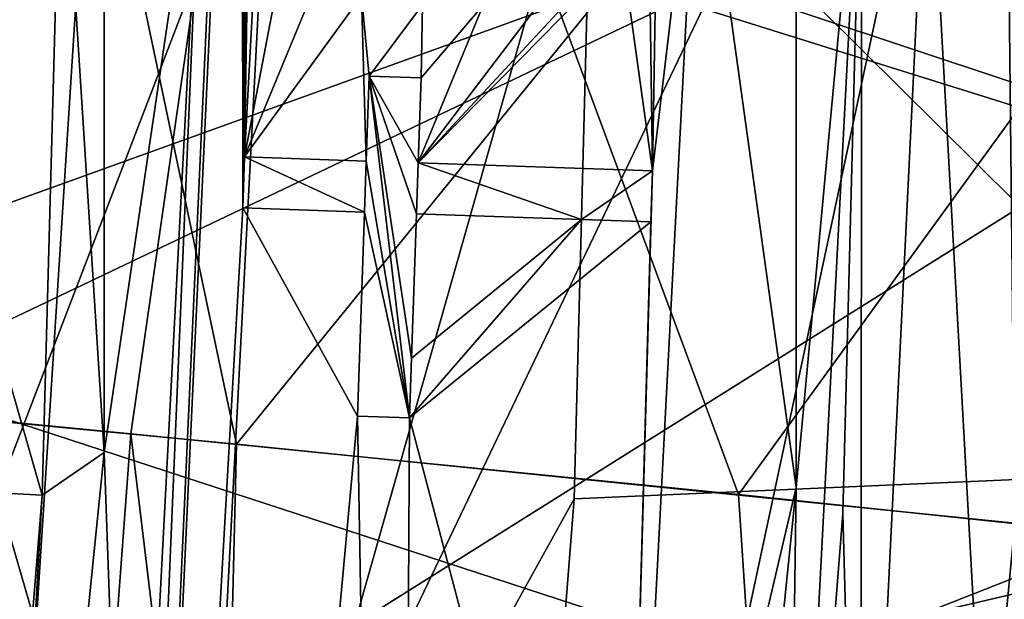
# Model space of a CAD drawing. Header units: millimetres. Extents: x -65 to 65, y -82 to 87.
# Tile 134 of 223: x 16.068 to 17.274, y 3 to 3.71. Entities that reach past the tile are written whole.
import ezdxf

# ---------------------------------------------------------------- set-up
doc = ezdxf.new("R2010")
doc.units = ezdxf.units.MM
doc.header["$LTSCALE"] = 101.851852
for name, color, linetype in [('10', 7, 'CONTINUOUS'), ('14', 7, 'CONTINUOUS'), ('3', 7, 'CONTINUOUS'), ('470', 7, 'CONTINUOUS'), ('471', 7, 'CONTINUOUS'), ('472', 7, 'CONTINUOUS'), ('474', 7, 'CONTINUOUS'), ('476', 7, 'CONTINUOUS'), ('481', 7, 'CONTINUOUS'), ('482', 7, 'CONTINUOUS'), ('487', 7, 'CONTINUOUS'), ('489', 7, 'CONTINUOUS'), ('494', 7, 'CONTINUOUS'), ('495', 7, 'CONTINUOUS'), ('496', 7, 'CONTINUOUS'), ('497', 7, 'CONTINUOUS'), ('498', 7, 'CONTINUOUS'), ('499', 7, 'CONTINUOUS'), ('500', 7, 'CONTINUOUS'), ('501', 7, 'CONTINUOUS'), ('502', 7, 'CONTINUOUS'), ('503', 7, 'CONTINUOUS'), ('504', 7, 'CONTINUOUS'), ('505', 7, 'CONTINUOUS'), ('506', 7, 'CONTINUOUS'), ('507', 7, 'CONTINUOUS'), ('508', 7, 'CONTINUOUS'), ('767', 7, 'CONTINUOUS'), ('774', 7, 'CONTINUOUS'), ('776', 7, 'CONTINUOUS'), ('778', 7, 'CONTINUOUS')]:
    doc.layers.add(name, color=color, linetype=linetype)

msp = doc.modelspace()

# ---------------------------------------------------------------- linework, layer by layer
at = {"layer": '10', "color": 7, "linetype": 'CONTINUOUS', "true_color": 0xebebeb}
for points in [[(15.0666, 5.0065, 123.3399), (15.4568, 3.2741, 123.5384), (16.405, 4.5966, 123.0204), (15.0666, 5.0065, 123.3399)], [(15.4568, 3.2741, 123.5384), (16.2045, 3.2026, 123.3263), (16.405, 4.5966, 123.0204), (15.4568, 3.2741, 123.5384)], [(16.2045, 3.2026, 123.3263), (16.9486, 3.128, 123.1042), (16.405, 4.5966, 123.0204), (16.2045, 3.2026, 123.3263)], [(16.405, 4.5966, 123.0204), (16.9486, 3.128, 123.1042), (17.702, 4.166, 122.6786), (16.405, 4.5966, 123.0204)], [(16.9486, 3.128, 123.1042), (17.6888, 3.0504, 122.8722), (17.702, 4.166, 122.6786), (16.9486, 3.128, 123.1042)]]:
    msp.add_3dface(points, dxfattribs=at)
at = {"layer": '14', "color": 7, "linetype": 'CONTINUOUS', "true_color": 0xebebeb}
for points in [[(17.4229, 3.5613, 120.6572), (16.1519, 3.9594, 121.0117), (17.5625, 4.7034, 120.3939), (17.4229, 3.5613, 120.6572)], [(16.1519, 3.9594, 121.0117), (14.7909, 2.8386, 121.6247), (14.8438, 4.3384, 121.3429), (16.1519, 3.9594, 121.0117)], [(16.0723, 2.7137, 121.2528), (14.7909, 2.8386, 121.6247), (16.1519, 3.9594, 121.0117), (16.0723, 2.7137, 121.2528)], [(17.4229, 3.5613, 120.6572), (16.0723, 2.7137, 121.2528), (16.1519, 3.9594, 121.0117), (17.4229, 3.5613, 120.6572)], [(17.3435, 2.5793, 120.8497), (16.0723, 2.7137, 121.2528), (17.4229, 3.5613, 120.6572), (17.3435, 2.5793, 120.8497)]]:
    msp.add_3dface(points, dxfattribs=at)
at = {"layer": '3', "color": 7, "linetype": 'CONTINUOUS', "true_color": 0xebebeb}
for points in [[(15.4568, 3.2741, 123.5384), (15.1998, -10.3544, 125.8276), (16.2045, 3.2026, 123.3263), (15.4568, 3.2741, 123.5384)], [(15.1998, -10.3544, 125.8276), (17.8535, -10.5104, 124.9426), (16.2045, 3.2026, 123.3263), (15.1998, -10.3544, 125.8276)], [(16.2045, 3.2026, 123.3263), (17.8535, -10.5104, 124.9426), (16.9486, 3.128, 123.1042), (16.2045, 3.2026, 123.3263)], [(16.9486, 3.128, 123.1042), (17.8535, -10.5104, 124.9426), (17.6888, 3.0504, 122.8722), (16.9486, 3.128, 123.1042)]]:
    msp.add_3dface(points, dxfattribs=at)
at = {"layer": '470', "color": 7, "linetype": 'CONTINUOUS', "true_color": 0xebebeb}
for points in [[(17.1528, 3.8814, 117.4606), (16.0182, 4.5324, 117.731), (15.6684, 3.3456, 118.0788), (17.1528, 3.8814, 117.4606)], [(17.1528, 3.8814, 117.4606), (18.2411, 3.2299, 117.1693), (18.2367, 4.1591, 116.9948), (17.1528, 3.8814, 117.4606)], [(16.9493, 2.9278, 117.7096), (17.1528, 3.8814, 117.4606), (15.6684, 3.3456, 118.0788), (16.9493, 2.9278, 117.7096)], [(18.2411, 3.2299, 117.1693), (17.1528, 3.8814, 117.4606), (16.9493, 2.9278, 117.7096), (18.2411, 3.2299, 117.1693)], [(15.4838, 2.2292, 118.3313), (16.9493, 2.9278, 117.7096), (15.6684, 3.3456, 118.0788), (15.4838, 2.2292, 118.3313)], [(18.2082, 2.5148, 117.3056), (18.2411, 3.2299, 117.1693), (16.9493, 2.9278, 117.7096), (18.2082, 2.5148, 117.3056)]]:
    msp.add_3dface(points, dxfattribs=at)
at = {"layer": '471', "color": 7, "linetype": 'CONTINUOUS', "true_color": 0xebebeb}
for points in [[(15.3745, 3.2817, 123.561), (16.0038, -10.5625, 125.6024), (16.3339, 3.1898, 123.2885), (15.3745, 3.2817, 123.561)], [(16.3339, 3.1898, 123.2885), (16.0038, -10.5625, 125.6024), (17.2872, 3.0929, 122.9995), (16.3339, 3.1898, 123.2885)], [(16.0038, -10.5625, 125.6024), (18.555, -10.7204, 124.707), (17.2872, 3.0929, 122.9995), (16.0038, -10.5625, 125.6024)]]:
    msp.add_3dface(points, dxfattribs=at)
at = {"layer": '472', "color": 7, "linetype": 'CONTINUOUS', "true_color": 0xebebeb}
for points in [[(15.3745, 3.2817, 123.561), (16.3339, 3.1898, 123.2885), (16.0026, 4.7655, 123.112), (15.3745, 3.2817, 123.561)], [(16.3339, 3.1898, 123.2885), (17.2739, 4.3464, 122.7887), (16.0026, 4.7655, 123.112), (16.3339, 3.1898, 123.2885)], [(16.3339, 3.1898, 123.2885), (17.2872, 3.0929, 122.9995), (17.2739, 4.3464, 122.7887), (16.3339, 3.1898, 123.2885)], [(17.2872, 3.0929, 122.9995), (18.5044, 3.9101, 122.4459), (17.2739, 4.3464, 122.7887), (17.2872, 3.0929, 122.9995)]]:
    msp.add_3dface(points, dxfattribs=at)
at = {"layer": '474', "color": 7, "linetype": 'CONTINUOUS', "true_color": 0xebebeb}
for points in [[(18.1217, 3.3549, 120.4436), (16.9199, 3.7544, 120.7957), (18.1839, 4.4077, 120.2283), (18.1217, 3.3549, 120.4436)], [(14.9648, 2.8222, 121.5762), (15.6822, 4.1379, 121.1272), (16.9199, 3.7544, 120.7957), (14.9648, 2.8222, 121.5762)], [(16.4059, 2.6795, 121.1503), (14.9648, 2.8222, 121.5762), (16.9199, 3.7544, 120.7957), (16.4059, 2.6795, 121.1503)], [(16.4059, 2.6795, 121.1503), (16.9199, 3.7544, 120.7957), (18.1217, 3.3549, 120.4436), (16.4059, 2.6795, 121.1503)], [(17.8338, 2.5247, 120.6851), (16.4059, 2.6795, 121.1503), (18.1217, 3.3549, 120.4436), (17.8338, 2.5247, 120.6851)]]:
    msp.add_3dface(points, dxfattribs=at)
at = {"layer": '476', "color": 7, "linetype": 'CONTINUOUS'}
for points in [[(17.6161, 4.8392, 99.6021), (16.7705, 4, 101.1), (17.6161, 3.1608, 99.6021), (17.6161, 4.8392, 99.6021)], [(16.7705, 4, 101.1), (16.7474, 3.1228, 101.1), (17.6161, 3.1608, 99.6021), (16.7705, 4, 101.1)], [(16.7474, 3.1228, 101.1), (16.6785, 2.2463, 101.1), (17.6161, 3.1608, 99.6021), (16.7474, 3.1228, 101.1)], [(17.6161, 3.1608, 99.6021), (16.6785, 2.2463, 101.1), (17.4566, 1.4901, 99.6021), (17.6161, 3.1608, 99.6021)]]:
    msp.add_3dface(points, dxfattribs=at)
at = {"layer": '481', "color": 7, "linetype": 'CONTINUOUS'}
for points in [[(17.0063, 2.2126, 91.3), (17.1, 4, 91.3), (17.0063, 2.2126, 96.1433), (17.0063, 2.2126, 91.3)], [(17.0063, 2.2126, 96.1433), (17.1, 4, 91.3), (17.0766, 3.1051, 96.1433), (17.0063, 2.2126, 96.1433)], [(17.0766, 3.1051, 96.1433), (17.1, 4, 91.3), (17.1, 4, 96.1433), (17.0766, 3.1051, 96.1433)]]:
    msp.add_3dface(points, dxfattribs=at)
at = {"layer": '482', "color": 7, "linetype": 'CONTINUOUS'}
for points in [[(16.0728, -1.2222, 91.1), (16.2928, 4, 91.1), (16.3385, 4.6144, 91.1), (16.0728, -1.2222, 91.1)], [(16.3407, 4.552, 91.1), (16.0728, -1.2222, 91.1), (16.3385, 4.6144, 91.1), (16.3407, 4.552, 91.1)], [(16.3418, 3.4793, 91.1), (16.0728, -1.2222, 91.1), (16.3407, 4.552, 91.1), (16.3418, 3.4793, 91.1)], [(16.3471, 4.3125, 91.1), (16.3418, 3.4793, 91.1), (16.3407, 4.552, 91.1), (16.3471, 4.3125, 91.1)], [(16.3439, 3.5417, 91.1), (16.3418, 3.4793, 91.1), (16.3471, 4.3125, 91.1), (16.3439, 3.5417, 91.1)], [(16.3439, 3.5417, 91.1), (16.3471, 4.3125, 91.1), (16.3481, 4.25, 91.1), (16.3439, 3.5417, 91.1)], [(16.3497, 3.8958, 91.1), (16.3439, 3.5417, 91.1), (16.3481, 4.25, 91.1), (16.3497, 3.8958, 91.1)], [(16.2928, 4, 91.1), (16.0728, -1.2222, 91.1), (16.2034, 2.296, 91.1), (16.2928, 4, 91.1)], [(16.9, 4, 91.1), (16.8072, 2.2325, 91.1), (16.8436, 3.5245, 91.1), (16.9, 4, 91.1)], [(16.9, 4, 91.1), (16.8436, 3.5245, 91.1), (16.8497, 3.8933, 91.1), (16.9, 4, 91.1)], [(16.3601, 3.8437, 91.1), (16.3439, 3.5417, 91.1), (16.3497, 3.8958, 91.1), (16.3601, 3.8437, 91.1)], [(16.8497, 3.8933, 91.1), (16.8436, 3.5245, 91.1), (16.8388, 3.8413, 91.1), (16.8497, 3.8933, 91.1)], [(16.3917, 3.7915, 91.1), (16.3439, 3.5417, 91.1), (16.3601, 3.8437, 91.1), (16.3917, 3.7915, 91.1)], [(16.8388, 3.8413, 91.1), (16.8436, 3.5245, 91.1), (16.8066, 3.7893, 91.1), (16.8388, 3.8413, 91.1)], [(16.4341, 3.76, 91.1), (16.3439, 3.5417, 91.1), (16.3917, 3.7915, 91.1), (16.4341, 3.76, 91.1)], [(16.8436, 3.5245, 91.1), (16.5565, 3.5344, 91.1), (16.8066, 3.7893, 91.1), (16.8436, 3.5245, 91.1)], [(16.8066, 3.7893, 91.1), (16.5565, 3.5344, 91.1), (16.7639, 3.7583, 91.1), (16.8066, 3.7893, 91.1)], [(16.4872, 3.7389, 91.1), (16.3439, 3.5417, 91.1), (16.4341, 3.76, 91.1), (16.4872, 3.7389, 91.1)], [(16.7639, 3.7583, 91.1), (16.5565, 3.5344, 91.1), (16.7106, 3.7377, 91.1), (16.7639, 3.7583, 91.1)], [(16.4928, 3.5366, 91.1), (16.3439, 3.5417, 91.1), (16.4872, 3.7389, 91.1), (16.4928, 3.5366, 91.1)], [(16.4963, 3.6407, 91.1), (16.4928, 3.5366, 91.1), (16.4872, 3.7389, 91.1), (16.4963, 3.6407, 91.1)], [(16.5616, 3.7281, 91.1), (16.4963, 3.6407, 91.1), (16.4872, 3.7389, 91.1), (16.5616, 3.7281, 91.1)], [(16.5601, 3.6385, 91.1), (16.4963, 3.6407, 91.1), (16.5616, 3.7281, 91.1), (16.5601, 3.6385, 91.1)], [(16.7106, 3.7377, 91.1), (16.5565, 3.5344, 91.1), (16.6361, 3.7277, 91.1), (16.7106, 3.7377, 91.1)], [(16.5565, 3.5344, 91.1), (16.5601, 3.6385, 91.1), (16.6361, 3.7277, 91.1), (16.5565, 3.5344, 91.1)], [(16.6361, 3.7277, 91.1), (16.5601, 3.6385, 91.1), (16.5616, 3.7281, 91.1), (16.6361, 3.7277, 91.1)], [(16.8072, 2.2325, 91.1), (16.8415, 3.4621, 91.1), (16.8436, 3.5245, 91.1), (16.8072, 2.2325, 91.1)], [(16.482, 3.2243, 91.1), (16.0728, -1.2222, 91.1), (16.3418, 3.4793, 91.1), (16.482, 3.2243, 91.1)], [(16.4906, 3.4741, 91.1), (16.482, 3.2243, 91.1), (16.3418, 3.4793, 91.1), (16.4906, 3.4741, 91.1)], [(16.8415, 3.4621, 91.1), (16.8072, 2.2325, 91.1), (16.5458, 3.2221, 91.1), (16.8415, 3.4621, 91.1)], [(16.7564, 3.465, 91.1), (16.5483, 3.295, 91.1), (16.5544, 3.4719, 91.1), (16.7564, 3.465, 91.1)], [(16.5305, 0.4861, 91.1), (16.0728, -1.2222, 91.1), (16.482, 3.2243, 91.1), (16.5305, 0.4861, 91.1)], [(16.5458, 3.2221, 91.1), (16.5305, 0.4861, 91.1), (16.482, 3.2243, 91.1), (16.5458, 3.2221, 91.1)], [(16.8072, 2.2325, 91.1), (16.5305, 0.4861, 91.1), (16.5458, 3.2221, 91.1), (16.8072, 2.2325, 91.1)]]:
    msp.add_3dface(points, dxfattribs=at)
at = {"layer": '487', "color": 7, "linetype": 'CONTINUOUS'}
for points in [[(17.0766, 3.1051, 96.1433), (17.1, 4, 96.1433), (17.0981, 2.316, 96.3039), (17.0766, 3.1051, 96.1433)], [(17.0981, 2.316, 96.3039), (17.1, 4, 96.1433), (17.1808, 4, 96.3039), (17.0981, 2.316, 96.3039)], [(17.0981, 2.316, 96.3039), (17.1808, 4, 96.3039), (17.2748, 2.2986, 96.3346), (17.0981, 2.316, 96.3039)], [(17.2748, 2.2986, 96.3346), (17.1808, 4, 96.3039), (17.3584, 4, 96.3346), (17.2748, 2.2986, 96.3346)], [(17.0063, 2.2126, 96.1433), (17.0766, 3.1051, 96.1433), (17.0981, 2.316, 96.3039), (17.0063, 2.2126, 96.1433)]]:
    msp.add_3dface(points, dxfattribs=at)
at = {"layer": '489', "color": 7, "linetype": 'CONTINUOUS'}
for points in [[(17.0195, 3.1369, 91.1586), (16.9, 4, 91.1), (17.0195, 4.8631, 91.1586), (17.0195, 3.1369, 91.1586)], [(17.1, 4, 91.3), (17.0195, 3.1369, 91.1586), (17.0195, 4.8631, 91.1586), (17.1, 4, 91.3)], [(16.8072, 2.2325, 91.1), (16.9, 4, 91.1), (17.0195, 3.1369, 91.1586), (16.8072, 2.2325, 91.1)], [(17.1, 4, 91.3), (17.0063, 2.2126, 91.3), (17.0195, 3.1369, 91.1586), (17.1, 4, 91.3)], [(16.8449, 1.4195, 91.1586), (16.8072, 2.2325, 91.1), (17.0195, 3.1369, 91.1586), (16.8449, 1.4195, 91.1586)], [(17.0063, 2.2126, 91.3), (16.8449, 1.4195, 91.1586), (17.0195, 3.1369, 91.1586), (17.0063, 2.2126, 91.3)]]:
    msp.add_3dface(points, dxfattribs=at)
at = {"layer": '494', "color": 7, "linetype": 'CONTINUOUS'}
for points in [[(16.4928, 3.5366, 91.2), (16.4963, 3.6407, 91.2), (16.5458, 3.2221, 91.2), (16.4928, 3.5366, 91.2)], [(16.5601, 3.6385, 91.2), (16.5565, 3.5344, 91.2), (16.4963, 3.6407, 91.2), (16.5601, 3.6385, 91.2)], [(16.4963, 3.6407, 91.2), (16.5565, 3.5344, 91.2), (16.5544, 3.4719, 91.2), (16.4963, 3.6407, 91.2)], [(16.5458, 3.2221, 91.2), (16.4963, 3.6407, 91.2), (16.5483, 3.295, 91.2), (16.5458, 3.2221, 91.2)], [(16.5483, 3.295, 91.2), (16.4963, 3.6407, 91.2), (16.5544, 3.4719, 91.2), (16.5483, 3.295, 91.2)], [(16.3418, 3.4793, 91.2), (16.3439, 3.5417, 91.2), (16.4906, 3.4741, 91.2), (16.3418, 3.4793, 91.2)], [(16.3439, 3.5417, 91.2), (16.4928, 3.5366, 91.2), (16.4906, 3.4741, 91.2), (16.3439, 3.5417, 91.2)], [(16.4906, 3.4741, 91.2), (16.4928, 3.5366, 91.2), (16.5458, 3.2221, 91.2), (16.4906, 3.4741, 91.2)], [(16.5544, 3.4719, 91.2), (16.5565, 3.5344, 91.2), (16.7564, 3.465, 91.2), (16.5544, 3.4719, 91.2)], [(16.5565, 3.5344, 91.2), (16.8436, 3.5245, 91.2), (16.7564, 3.465, 91.2), (16.5565, 3.5344, 91.2)], [(16.8436, 3.5245, 91.2), (16.8415, 3.4621, 91.2), (16.7564, 3.465, 91.2), (16.8436, 3.5245, 91.2)], [(16.482, 3.2243, 91.2), (16.4906, 3.4741, 91.2), (16.5458, 3.2221, 91.2), (16.482, 3.2243, 91.2)], [(16.8415, 3.4621, 91.2), (16.5458, 3.2221, 91.2), (16.7564, 3.465, 91.2), (16.8415, 3.4621, 91.2)], [(16.5458, 3.2221, 91.2), (16.5483, 3.295, 91.2), (16.7564, 3.465, 91.2), (16.5458, 3.2221, 91.2)]]:
    msp.add_3dface(points, dxfattribs=at)
at = {"layer": '495', "color": 7, "linetype": 'CONTINUOUS'}
for points in [[(16.8415, 3.4621, 91.1), (16.5458, 3.2221, 91.1), (16.8415, 3.4621, 91.2), (16.8415, 3.4621, 91.1)], [(16.8415, 3.4621, 91.2), (16.5458, 3.2221, 91.1), (16.5458, 3.2221, 91.2), (16.8415, 3.4621, 91.2)]]:
    msp.add_3dface(points, dxfattribs=at)
at = {"layer": '496', "color": 7, "linetype": 'CONTINUOUS'}
for points in [[(16.5458, 3.2221, 91.1), (16.482, 3.2243, 91.1), (16.482, 3.2243, 91.2), (16.5458, 3.2221, 91.1)], [(16.5458, 3.2221, 91.1), (16.482, 3.2243, 91.2), (16.5458, 3.2221, 91.2), (16.5458, 3.2221, 91.1)]]:
    msp.add_3dface(points, dxfattribs=at)
at = {"layer": '497', "color": 7, "linetype": 'CONTINUOUS'}
for points in [[(16.482, 3.2243, 91.1), (16.4906, 3.4741, 91.1), (16.482, 3.2243, 91.2), (16.482, 3.2243, 91.1)], [(16.4906, 3.4741, 91.1), (16.4906, 3.4741, 91.2), (16.482, 3.2243, 91.2), (16.4906, 3.4741, 91.1)]]:
    msp.add_3dface(points, dxfattribs=at)
at = {"layer": '498', "color": 7, "linetype": 'CONTINUOUS'}
for points in [[(16.4906, 3.4741, 91.1), (16.3418, 3.4793, 91.1), (16.4906, 3.4741, 91.2), (16.4906, 3.4741, 91.1)], [(16.3418, 3.4793, 91.1), (16.3418, 3.4793, 91.2), (16.4906, 3.4741, 91.2), (16.3418, 3.4793, 91.1)]]:
    msp.add_3dface(points, dxfattribs=at)
at = {"layer": '499', "color": 7, "linetype": 'CONTINUOUS'}
for points in [[(16.3418, 3.4793, 91.1), (16.3439, 3.5417, 91.1), (16.3439, 3.5417, 91.2), (16.3418, 3.4793, 91.1)], [(16.3418, 3.4793, 91.1), (16.3439, 3.5417, 91.2), (16.3418, 3.4793, 91.2), (16.3418, 3.4793, 91.1)]]:
    msp.add_3dface(points, dxfattribs=at)
at = {"layer": '500', "color": 7, "linetype": 'CONTINUOUS'}
for points in [[(16.3439, 3.5417, 91.1), (16.4928, 3.5366, 91.1), (16.3439, 3.5417, 91.2), (16.3439, 3.5417, 91.1)], [(16.4928, 3.5366, 91.1), (16.4928, 3.5366, 91.2), (16.3439, 3.5417, 91.2), (16.4928, 3.5366, 91.1)]]:
    msp.add_3dface(points, dxfattribs=at)
at = {"layer": '501', "color": 7, "linetype": 'CONTINUOUS'}
for points in [[(16.4928, 3.5366, 91.1), (16.4963, 3.6407, 91.1), (16.4928, 3.5366, 91.2), (16.4928, 3.5366, 91.1)], [(16.4963, 3.6407, 91.1), (16.4963, 3.6407, 91.2), (16.4928, 3.5366, 91.2), (16.4963, 3.6407, 91.1)]]:
    msp.add_3dface(points, dxfattribs=at)
at = {"layer": '502', "color": 7, "linetype": 'CONTINUOUS'}
for points in [[(16.4963, 3.6407, 91.1), (16.5601, 3.6385, 91.1), (16.5601, 3.6385, 91.2), (16.4963, 3.6407, 91.1)], [(16.4963, 3.6407, 91.1), (16.5601, 3.6385, 91.2), (16.4963, 3.6407, 91.2), (16.4963, 3.6407, 91.1)]]:
    msp.add_3dface(points, dxfattribs=at)
at = {"layer": '503', "color": 7, "linetype": 'CONTINUOUS'}
for points in [[(16.5601, 3.6385, 91.1), (16.5565, 3.5344, 91.1), (16.5601, 3.6385, 91.2), (16.5601, 3.6385, 91.1)], [(16.5565, 3.5344, 91.1), (16.5565, 3.5344, 91.2), (16.5601, 3.6385, 91.2), (16.5565, 3.5344, 91.1)]]:
    msp.add_3dface(points, dxfattribs=at)
at = {"layer": '504', "color": 7, "linetype": 'CONTINUOUS'}
for points in [[(16.5565, 3.5344, 91.1), (16.8436, 3.5245, 91.1), (16.5565, 3.5344, 91.2), (16.5565, 3.5344, 91.1)], [(16.8436, 3.5245, 91.1), (16.8436, 3.5245, 91.2), (16.5565, 3.5344, 91.2), (16.8436, 3.5245, 91.1)]]:
    msp.add_3dface(points, dxfattribs=at)
at = {"layer": '505', "color": 7, "linetype": 'CONTINUOUS'}
for points in [[(16.8436, 3.5245, 91.1), (16.8415, 3.4621, 91.1), (16.8415, 3.4621, 91.2), (16.8436, 3.5245, 91.1)], [(16.8436, 3.5245, 91.1), (16.8415, 3.4621, 91.2), (16.8436, 3.5245, 91.2), (16.8436, 3.5245, 91.1)]]:
    msp.add_3dface(points, dxfattribs=at)
at = {"layer": '506', "color": 7, "linetype": 'CONTINUOUS'}
for points in [[(16.5483, 3.295, 91.1), (16.7564, 3.465, 91.1), (16.5483, 3.295, 91.2), (16.5483, 3.295, 91.1)], [(16.5483, 3.295, 91.2), (16.7564, 3.465, 91.1), (16.7564, 3.465, 91.2), (16.5483, 3.295, 91.2)]]:
    msp.add_3dface(points, dxfattribs=at)
at = {"layer": '507', "color": 7, "linetype": 'CONTINUOUS'}
for points in [[(16.7564, 3.465, 91.1), (16.5544, 3.4719, 91.1), (16.7564, 3.465, 91.2), (16.7564, 3.465, 91.1)], [(16.5544, 3.4719, 91.1), (16.5544, 3.4719, 91.2), (16.7564, 3.465, 91.2), (16.5544, 3.4719, 91.1)]]:
    msp.add_3dface(points, dxfattribs=at)
at = {"layer": '508', "color": 7, "linetype": 'CONTINUOUS'}
for points in [[(16.5544, 3.4719, 91.1), (16.5483, 3.295, 91.1), (16.5544, 3.4719, 91.2), (16.5544, 3.4719, 91.1)], [(16.5483, 3.295, 91.1), (16.5483, 3.295, 91.2), (16.5544, 3.4719, 91.2), (16.5483, 3.295, 91.1)]]:
    msp.add_3dface(points, dxfattribs=at)
at = {"layer": '767', "color": 7, "linetype": 'CONTINUOUS'}
for points in [[(15.6039, 3.154, 92.0536), (15.6039, 4.846, 92.0536), (16.096, 3.1273, 91.2), (15.6039, 3.154, 92.0536)], [(16.096, 3.1273, 91.2), (15.6039, 4.846, 92.0536), (16.1196, 4, 91.2), (16.096, 3.1273, 91.2)], [(16.0251, 2.2572, 91.2), (15.6039, 3.154, 92.0536), (16.096, 3.1273, 91.2), (16.0251, 2.2572, 91.2)]]:
    msp.add_3dface(points, dxfattribs=at)
at = {"layer": '774', "color": 7, "linetype": 'CONTINUOUS'}
for points in [[(16.172, 3.1798, 91.1268), (16.1196, 4, 91.2), (16.172, 4.8202, 91.1268), (16.172, 3.1798, 91.1268)], [(16.2928, 4, 91.1), (16.172, 3.1798, 91.1268), (16.172, 4.8202, 91.1268), (16.2928, 4, 91.1)], [(16.096, 3.1273, 91.2), (16.1196, 4, 91.2), (16.172, 3.1798, 91.1268), (16.096, 3.1273, 91.2)], [(16.2928, 4, 91.1), (16.2034, 2.296, 91.1), (16.172, 3.1798, 91.1268), (16.2928, 4, 91.1)], [(16.2034, 2.296, 91.1), (16.0061, 1.548, 91.1268), (16.172, 3.1798, 91.1268), (16.2034, 2.296, 91.1)], [(16.0061, 1.548, 91.1268), (16.096, 3.1273, 91.2), (16.172, 3.1798, 91.1268), (16.0061, 1.548, 91.1268)], [(16.0251, 2.2572, 91.2), (16.096, 3.1273, 91.2), (16.0061, 1.548, 91.1268), (16.0251, 2.2572, 91.2)]]:
    msp.add_3dface(points, dxfattribs=at)
at = {"layer": '776', "color": 7, "linetype": 'CONTINUOUS'}
for points in [[(16.7474, 3.1228, 101.1), (16.7705, 4, 101.1), (16.2853, 2.2876, 101.1), (16.7474, 3.1228, 101.1)], [(16.2853, 2.2876, 101.1), (16.7705, 4, 101.1), (16.3752, 4, 101.1), (16.2853, 2.2876, 101.1)], [(16.6785, 2.2463, 101.1), (16.7474, 3.1228, 101.1), (16.2853, 2.2876, 101.1), (16.6785, 2.2463, 101.1)]]:
    msp.add_3dface(points, dxfattribs=at)
at = {"layer": '778', "color": 7, "linetype": 'CONTINUOUS'}
for points in [[(16.0646, 4, 100.8), (16.041, 3.1303, 100.8), (16.3752, 4, 101.1), (16.0646, 4, 100.8)], [(16.041, 3.1303, 100.8), (16.2853, 2.2876, 101.1), (16.3752, 4, 101.1), (16.041, 3.1303, 100.8)], [(16.041, 3.1303, 100.8), (15.9704, 2.2631, 100.8), (16.2853, 2.2876, 101.1), (16.041, 3.1303, 100.8)]]:
    msp.add_3dface(points, dxfattribs=at)

doc.saveas('drawing.dxf')
